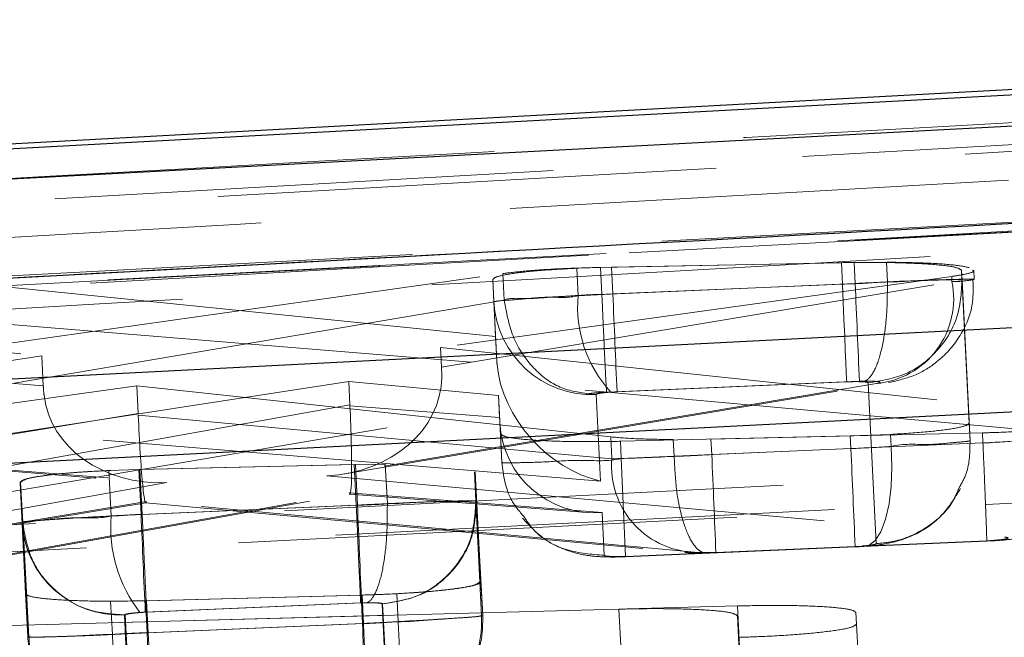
# Model space of a CAD drawing. Header units: millimetres. Extents: x 19 to 411, y 18 to 285.
# Tile 32 of 58: x 210.75 to 213.25, y 270.1 to 271.67. Entities that reach past the tile are written whole.
import ezdxf

# ---------------------------------------------------------------- set-up
doc = ezdxf.new("R2010")
doc.units = ezdxf.units.MM
doc.linetypes.add('HIDDEN', pattern=[1.905, 1.27, -0.635])

msp = doc.modelspace()

# ---------------------------------------------------------------- linework, layer by layer
at = {"color": 7, "linetype": 'Continuous', "lineweight": 25}
msp.add_line((216.525311, 271.66883), (206.488442, 271.121019), dxfattribs=at)
at = {"color": 7, "linetype": 'HIDDEN', "lineweight": 18}
for p, q in [((215.909149, 271.500626), (207.446564, 271.021688)), ((207.447503, 271.003404), (215.910034, 271.483415)), ((207.447503, 271.003404), (215.910034, 271.483415)), ((212.253321, 271.039495), (212.164856, 271.036678)), ((212.168444, 270.966852), (212.164856, 271.036678)), ((212.225378, 271.038929), (212.870628, 271.051446)), ((212.228905, 270.970234), (212.225378, 271.038929)), ((212.838169, 271.050849), (212.253321, 271.039495)), ((212.256819, 270.971456), (212.253321, 271.039495)), ((212.840959, 270.996565), (212.838169, 271.050849)), ((212.870628, 271.051446), (212.952882, 271.052101)), ((212.873381, 270.997906), (212.870628, 271.051446)), ((212.95546, 271.001914), (212.952882, 271.052101)), ((213.145386, 271.006906), (213.144135, 271.031254)), ((213.163253, 270.642826), (213.144135, 271.031254)), ((213.176027, 271.008143), (213.174809, 271.031836)), ((210.66096, 270.837241), (211.97693, 271.023208)), ((213.118941, 271.015802), (211.818293, 270.834693)), ((211.954221, 270.951593), (211.951327, 271.007904)), ((211.951327, 271.007904), (211.958393, 270.863378)), ((211.980391, 270.95578), (211.97693, 271.023208)), ((213.119622, 271.002555), (213.118941, 271.015802)), ((213.145386, 271.006906), (213.165566, 270.597809)), ((213.14539, 271.006846), (213.145386, 271.006906)), ((211.958393, 270.863378), (210.625965, 270.997772)), ((211.820859, 270.78473), (213.119622, 271.002555)), ((212.873381, 270.997906), (212.228905, 270.970234)), ((212.256819, 270.971456), (212.840959, 270.996565)), ((212.95546, 271.001914), (212.955441, 271.001825)), ((211.980391, 270.95578), (210.665777, 270.732859)), ((211.980399, 270.955661), (211.980391, 270.95578)), ((212.228909, 270.970204), (212.228905, 270.970234)), ((209.486965, 270.946571), (210.803729, 270.81404)), ((211.961601, 270.800972), (211.954221, 270.951593)), ((210.630923, 270.901257), (211.962219, 270.792046)), ((211.961601, 270.800972), (211.958393, 270.863378)), ((210.807648, 270.737776), (209.49227, 270.843306)), ((211.818293, 270.834693), (213.44889, 270.663583)), ((211.820859, 270.78473), (211.818293, 270.834693)), ((210.803729, 270.81404), (209.1945, 270.569184)), ((210.807648, 270.737776), (210.803729, 270.81404)), ((213.451385, 270.612428), (211.821407, 270.7598)), ((210.394897, 270.565995), (211.584721, 270.748818)), ((211.045645, 270.737463), (210.669141, 270.685041)), ((212.251533, 270.607674), (211.045645, 270.737463)), ((211.049244, 270.667398), (211.045645, 270.737463)), ((212.927252, 270.743334), (211.529203, 270.50885)), ((211.574756, 270.513588), (212.957915, 270.745569)), ((211.587761, 270.689645), (211.584721, 270.748818)), ((211.584721, 270.748818), (211.965766, 270.712846)), ((212.241068, 270.721489), (212.884292, 270.749116)), ((212.851692, 270.74776), (212.267384, 270.722651)), ((212.884292, 270.749116), (212.897222, 270.749533)), ((212.926581, 270.336205), (212.906405, 270.745242)), ((209.201843, 270.426342), (210.809667, 270.712832)), ((210.430231, 270.418191), (212.194432, 270.717361)), ((211.968612, 270.657459), (211.965766, 270.712846)), ((211.965766, 270.712846), (211.970545, 270.615467)), ((212.214578, 270.715633), (212.225374, 270.495304)), ((212.267384, 270.722651), (212.25182, 270.721787)), ((211.587761, 270.689645), (210.399523, 270.475963)), ((211.968612, 270.657459), (211.587884, 270.687142)), ((210.673243, 270.605215), (211.049244, 270.667398)), ((211.049449, 270.663002), (212.254386, 270.552123)), ((212.225374, 270.495304), (210.438058, 270.641932)), ((211.974293, 270.542481), (211.969301, 270.644092)), ((213.165563, 270.597839), (213.163253, 270.642826)), ((209.675573, 270.60453), (211.076219, 270.49216)), ((209.706284, 270.604932), (211.12195, 270.491356)), ((211.974293, 270.542526), (211.970545, 270.615467)), ((212.254386, 270.552123), (212.251533, 270.607674)), ((212.27609, 270.596588), (212.860834, 270.610177)), ((213.197153, 270.61803), (212.506432, 270.601892)), ((212.860834, 270.610177), (212.963156, 270.614082)), ((212.862495, 270.577872), (212.860834, 270.610177)), ((212.96474, 270.583236), (212.963156, 270.614082)), ((213.198479, 270.592266), (213.197153, 270.61803)), ((212.27834, 270.552763), (212.27609, 270.596588)), ((212.412842, 270.558083), (212.410636, 270.600983)), ((212.508451, 270.562613), (212.506432, 270.601892)), ((212.508451, 270.562613), (213.198431, 270.592236)), ((213.165566, 270.597809), (213.165563, 270.597839)), ((213.198431, 270.592236), (213.198479, 270.592266)), ((212.862495, 270.577872), (212.27834, 270.552763)), ((212.412842, 270.558083), (212.412842, 270.558068)), ((211.050466, 270.524928), (211.598791, 270.537534)), ((211.053349, 270.525002), (211.601675, 270.537594)), ((211.6041, 270.434165), (211.598791, 270.537534)), ((211.601675, 270.537594), (211.677864, 270.538533)), ((211.606979, 270.434284), (211.601675, 270.537594)), ((211.683031, 270.43795), (211.677864, 270.538533)), ((211.974293, 270.542481), (211.974293, 270.542526)), ((212.288983, 270.303959), (212.27834, 270.552763)), ((210.974358, 270.522365), (211.050466, 270.524928)), ((210.980304, 270.406687), (210.974358, 270.522365)), ((211.034335, 270.524391), (211.053349, 270.525002)), ((211.05634, 270.410621), (211.050466, 270.524928)), ((211.05922, 270.410755), (211.053349, 270.525002)), ((211.529203, 270.50885), (213.253368, 270.352954)), ((211.908527, 270.444521), (211.904712, 270.518759)), ((211.904712, 270.518759), (211.918481, 270.239198)), ((211.910099, 270.444715), (211.906284, 270.518923)), ((211.906288, 270.518863), (211.921327, 270.239332)), ((211.910099, 270.4447), (211.906288, 270.518863)), ((211.12195, 270.491356), (209.420901, 270.188251)), ((210.753709, 270.390758), (210.748509, 270.491996)), ((210.762352, 270.209291), (210.748509, 270.491996)), ((210.765209, 270.209321), (210.750088, 270.491981)), ((210.755285, 270.390773), (210.750088, 270.491981)), ((210.201114, 270.216414), (211.585756, 270.465428)), ((210.234676, 270.219156), (211.587757, 270.462492)), ((211.585756, 270.465428), (212.229308, 270.41527)), ((211.587619, 270.462492), (212.192059, 270.415389)), ((211.070094, 270.44327), (210.434522, 270.338172)), ((210.47169, 270.341495), (211.068556, 270.440185)), ((211.05634, 270.410621), (211.6041, 270.434165)), ((211.606979, 270.434284), (211.05922, 270.410755)), ((211.068429, 270.440185), (212.440573, 270.313913)), ((212.474171, 270.314062), (211.070094, 270.44327)), ((211.683035, 270.43792), (211.683031, 270.43795)), ((211.908527, 270.444521), (211.92291, 270.152935)), ((211.90853, 270.444462), (211.908527, 270.444521)), ((211.910099, 270.44464), (211.910099, 270.4447)), ((211.925756, 270.153129), (211.910099, 270.44464)), ((212.229308, 270.41527), (212.23465, 270.306536)), ((210.76801, 270.099172), (210.753709, 270.390758)), ((210.755289, 270.390728), (210.755285, 270.390773)), ((210.755285, 270.390773), (210.770864, 270.099246)), ((212.288983, 270.303959), (212.873422, 270.329082)), ((212.289032, 270.30299), (212.87344, 270.328098)), ((213.207632, 270.343387), (212.518729, 270.313793)), ((212.518804, 270.312825), (213.207874, 270.342418)), ((212.873422, 270.329082), (212.890971, 270.33011)), ((212.502837, 270.313346), (212.474171, 270.314062)), ((212.518729, 270.313793), (212.502837, 270.313346)), ((211.92291, 270.15298), (211.918481, 270.239198)), ((211.925756, 270.153129), (211.921327, 270.239332)), ((210.76801, 270.099217), (210.762352, 270.209291)), ((210.765209, 270.209306), (210.770864, 270.099232)), ((211.616028, 270.205402), (211.067781, 270.191038)), ((211.61858, 270.205447), (211.070333, 270.191112)), ((211.707242, 270.208993), (211.616028, 270.205402)), ((211.619746, 270.132998), (211.616028, 270.205402)), ((211.622298, 270.133102), (211.61858, 270.205447)), ((211.7109, 270.137766), (211.707242, 270.208993)), ((210.419506, 270.120108), (212.573748, 270.177835)), ((210.983347, 270.105222), (210.978992, 270.18995)), ((211.614955, 270.185375), (211.067177, 270.161831)), ((211.071972, 270.109454), (211.067781, 270.191038)), ((211.07452, 270.109573), (211.070333, 270.191112)), ((211.070728, 270.161995), (211.61741, 270.185479)), ((211.61741, 270.185479), (211.631, 270.185912)), ((211.683929, 269.891345), (211.669546, 270.182857)), ((211.671118, 270.183051), (211.686775, 269.891509)), ((212.579075, 270.074168), (212.573748, 270.177835)), ((212.272339, 270.16961), (210.118078, 270.112225)), ((211.014066, 270.154783), (211.028367, 269.863227)), ((211.031221, 269.863272), (211.015645, 270.154783)), ((211.067177, 270.161831), (211.053509, 270.161101)), ((211.92291, 270.152935), (211.92291, 270.15298)), ((212.277908, 270.061234), (212.272339, 270.16961)), ((212.57776, 270.071784), (212.57361, 270.152548)), ((212.592378, 269.771317), (212.57361, 270.152548)), ((212.875016, 270.160907), (212.876525, 270.131552)), ((211.619746, 270.132998), (211.071972, 270.109454)), ((211.07452, 270.109573), (211.622287, 270.133102)), ((212.880518, 270.053783), (212.876525, 270.131552)), ((211.082615, 269.860664), (211.071972, 270.109454)), ((210.76801, 270.099217), (210.76801, 270.099172)), ((210.770864, 270.099246), (210.770864, 270.099232))]:
    msp.add_line(p, q, dxfattribs=at)
at = {"color": 7, "linetype": 'Continuous', "lineweight": 25, "flags": 128}
for points in [[(216.248143, 271.637359), (215.517355, 271.59808), (212.573953, 271.43971), (206.814613, 271.129066)], [(206.415851, 271.036097), (207.140326, 271.074513), (210.08392, 271.230438), (215.856604, 271.535629)], [(214.985872, 270.973274), (214.250004, 270.935514), (211.306531, 270.784491), (205.833789, 270.503709)], [(205.430854, 270.269477), (206.166722, 270.307252), (209.110189, 270.45832), (214.525921, 270.736271)]]:
    msp.add_lwpolyline(points, dxfattribs=at)
at = {"color": 7, "linetype": 'HIDDEN', "lineweight": 18, "flags": 128}
for points in [[(206.674311, 270.799959), (207.410254, 270.839491), (210.354023, 270.997399), (216.108998, 271.305391)], [(206.674311, 270.799959), (207.410254, 270.839491), (210.354023, 270.997399), (216.108998, 271.305391)], [(216.044696, 271.276945), (215.308739, 271.237829), (212.364912, 271.081203), (206.603292, 270.774016)], [(216.044696, 271.276945), (215.308739, 271.237829), (212.364912, 271.081203), (206.603292, 270.774016)], [(212.840959, 270.996565), (212.842938, 270.950535), (212.844849, 270.9061), (212.846629, 270.864749), (212.84822, 270.827913), (212.849561, 270.796859), (212.850608, 270.77263), (212.851327, 270.75609), (212.851692, 270.74776)], [(205.714203, 270.127156), (206.450071, 270.164916), (209.393535, 270.315939), (214.866267, 270.596751)], [(205.714203, 270.127156), (206.450071, 270.164916), (209.393535, 270.315939), (214.866267, 270.596751)], [(212.890971, 270.33011), (212.908361, 270.331913), (212.924551, 270.344281), (212.938849, 270.366663), (212.950647, 270.398119), (212.959435, 270.437294), (212.96484, 270.482534), (212.966636, 270.531872), (212.96474, 270.583236)], [(205.596723, 270.045513), (211.963277, 270.372221), (214.691801, 270.512262)], [(214.72282, 270.520785), (213.986954, 270.483026), (211.043488, 270.331988), (205.627762, 270.054066)], [(214.72282, 270.520785), (213.986954, 270.483026), (211.043488, 270.331988), (205.627762, 270.054066)], [(211.6041, 270.434165), (211.6061, 270.38815), (211.608034, 270.3437), (211.609837, 270.302364), (211.611442, 270.265528), (211.612798, 270.234474), (211.613856, 270.210245), (211.614583, 270.19369), (211.614955, 270.185375)], [(211.646352, 269.885102), (211.661849, 269.886771), (211.676225, 269.89902), (211.688869, 269.921297), (211.699236, 269.952679), (211.706884, 269.991809), (211.711485, 270.037019), (211.712845, 270.086372), (211.7109, 270.137766)], [(211.069912, 269.860321), (211.054251, 269.860634), (211.038802, 269.871512), (211.024221, 269.892493), (211.011127, 269.922683), (211.000077, 269.9608), (210.991543, 270.00522), (210.985884, 270.054051), (210.983347, 270.105222)]]:
    msp.add_lwpolyline(points, dxfattribs=at)
at = {"color": 7, "linetype": 'HIDDEN', "lineweight": 18}
for centre, radius, start, end in [((296.441463, 274.538385), 83.643047, 182.42596523, 182.59655099), ((212.907071, 270.959301), 0.216908, 275.338597, 11.502425), ((212.485707, 270.938075), 0.318566, 174.817387, 222.761225), ((58.062795, 264.299332), 154.338311, 2.38524972, 2.47769796), ((212.203371, 270.964885), 0.249504, 183.053875, 272.574454), ((181.926312, 269.174724), 30.613616, 2.1323497, 2.5984335), ((265.216913, 272.752523), 52.399562, 182.3785336, 182.6508328), ((212.472526, 270.533029), 0.218974, 174.997695, 270.430468), ((139.528894, 267.287883), 72.146727, 2.30176347, 2.49952695), ((211.332113, 270.377853), 0.352989, 175.314499, 217.882631), ((339.040226, 275.860755), 128.099879, 182.43844089, 182.54982369), ((211.002865, 270.404041), 0.249509, 183.051695, 272.573032), ((295.516686, 273.664034), 83.971214, 182.4100301, 182.57994709), ((175.156241, 268.492036), 35.954683, 2.1816784, 2.5785056)]:
    msp.add_arc(centre, radius, start, end, dxfattribs=at)
for centre, major_axis, ratio, start_param, end_param in [((212.873888, 270.993307), (0.301718, 0.015064), 0.01526645, 1.29633959, 1.57172107), ((212.25691, 270.966756), (0.302727, 0.015107), 0.01551056, 1.57032564, 1.86658066), ((211.673173, 270.783583), (-0.018645, 0.249994), 0.58828407, 4.57335211, 4.67312388), ((212.212807, 270.782461), (0.189164, -0.187921), 0.88225106, 3.91246755, 3.94806245), ((212.214686, 270.744108), (-0.199593, 0.206267), 0.75696446, 0.75001211, 2.27682434), ((211.518513, 270.757644), (0.30275, 0.01151), 0.82194884, 4.71644173, 6.24561522), ((210.954624, 270.752716), (-0.006255, 0.250826), 0.58768878, 1.61570349, 1.71582792), ((211.111262, 270.740149), (0.302607, 0.014578), 0.82197805, 3.19292288, 4.70810999), ((211.57507, 270.714221), (-0.012618, 0.251737), 0.04566672, 2.986298, 4.60229779), ((211.430099, 270.68815), (-0.019698, 0.249972), 0.62789117, 4.65889656, 4.66891909), ((211.059406, 270.692069), (-0.009086, 0.251888), 0.0439248, 1.68487354, 3.29685885), ((211.967351, 270.683651), (-0.012927, 0.251765), 0.00033007, 1.67497416, 1.72856571), ((212.21862, 270.664071), (0.181539, 0.176408), 0.97142877, 2.43621876, 3.99862701), ((212.862552, 270.582332), (0.300012, 0.014991), 0.01484999, 4.71145583, 5.05921577), ((212.508946, 270.567452), (0.304115, 0.015167), 0.01584349, 3.71972992, 4.39007746), ((212.507737, 270.566923), (0.298623, 0.014931), 0.01450738, 4.38828836, 4.71405188), ((211.60692, 270.429269), (0.306171, 0.015255), 0.01633156, 1.3187504, 1.56978356), ((211.056777, 270.405728), (0.305133, 0.015211), 0.01608608, 1.57142944, 1.82332118), ((211.6197, 270.137497), (0.300453, 0.01501), 0.01495806, 4.71180124, 5.0200563), ((211.073881, 270.113916), (0.298948, 0.014945), 0.01458764, 4.40398088, 4.71379919)]:
    msp.add_ellipse(centre, major_axis=major_axis, ratio=ratio, start_param=start_param, end_param=end_param, dxfattribs=at)
for points, knots in [([(206.882991, 271.05006), (208.787049, 271.156694), (212.071501, 271.340636), (215.357233, 271.523409), (216.738164, 271.600225)], [0, 0, 0, 0, 0.579718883, 1, 1, 1, 1]), ([(206.882991, 271.05006), (208.787049, 271.156694), (212.071501, 271.340636), (215.357233, 271.523409), (216.738164, 271.600225)], [0, 0, 0, 0, 0.579718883, 1, 1, 1, 1]), ([(208.192058, 270.969966), (208.259989, 270.97387), (208.818377, 271.005961), (211.281964, 271.147604), (213.677671, 271.284474), (215.582913, 271.393323)], [0, 0, 0, 0, 0.02757379, 0.22665569, 1, 1, 1, 1]), ([(215.803945, 271.288076), (213.984871, 271.188943), (210.587138, 271.003778), (207.188327, 270.81805), (205.609169, 270.731756)], [0, 0, 0, 0, 0.53537908, 1, 1, 1, 1]), ([(215.998886, 271.285513), (215.876259, 271.27859), (215.263124, 271.243974), (212.687973, 271.098313), (209.990161, 270.945302), (207.782863, 270.819645), (207.537565, 270.805681)], [0, 0, 0, 0, 0.04347733, 0.21738743, 0.91302794, 1, 1, 1, 1]), ([(215.998886, 271.285513), (215.876259, 271.27859), (215.263124, 271.243974), (212.687973, 271.098313), (209.990161, 270.945302), (207.782863, 270.819645), (207.537565, 270.805681)], [0, 0, 0, 0, 0.04347733, 0.21738743, 0.91302794, 1, 1, 1, 1]), ([(206.591248, 270.772257), (207.683827, 270.830601), (210.830485, 270.998633), (213.97721, 271.165409), (216.031333, 271.274277)], [0, 0, 0, 0, 0.34721893, 1, 1, 1, 1]), ([(207.992371, 270.776534), (208.114994, 270.783568), (208.728104, 270.818737), (211.330864, 270.967847), (213.811036, 271.109127), (215.800714, 271.222466)], [0, 0, 0, 0, 0.0471127, 0.2355617, 1, 1, 1, 1]), ([(212.164856, 271.036678), (212.133423, 271.034968), (212.070559, 271.031546), (212.000031, 271.023763), (211.95793, 271.015563), (211.953365, 271.010269), (211.951327, 271.007904)], [0, 0, 0, 0, 0.26226732, 0.52449922, 0.78758909, 1, 1, 1, 1]), ([(211.97693, 271.023208), (211.993188, 271.025175), (212.031465, 271.029806), (212.117318, 271.03581), (212.188593, 271.037867), (212.225378, 271.038929)], [0, 0, 0, 0, 0.26322736, 0.61976487, 1, 1, 1, 1]), ([(213.144135, 271.031254), (213.140483, 271.034084), (213.13318, 271.039742), (213.079413, 271.046388), (213.000822, 271.050649), (212.915245, 271.051959), (212.859524, 271.051157), (212.838169, 271.050849)], [0, 0, 0, 0, 0.2167618, 0.43352016, 0.65027732, 0.86597259, 1, 1, 1, 1]), ([(212.952882, 271.052101), (212.985087, 271.051636), (213.049497, 271.050706), (213.125146, 271.045789), (213.150608, 271.040869), (213.163346, 271.038407)], [0, 0, 0, 0, 0.33322461, 0.66643493, 1, 1, 1, 1]), ([(213.171981, 271.031701), (213.172886, 271.031134), (213.178236, 271.027778), (213.158544, 271.022107), (213.129929, 271.017551), (213.118941, 271.015802)], [0, 0, 0, 0, 0.11142075, 0.65878104, 1, 1, 1, 1]), ([(212.840959, 270.996565), (212.840979, 270.996565), (212.875003, 270.996564), (212.942792, 271.002221), (213.032485, 271.004968), (213.101407, 271.007362), (213.138145, 271.008074), (213.14539, 271.006846), (213.14539, 271.006846), (213.14539, 271.006846)], [0, 0, 0, 0, 0.00012518, 0.21436602, 0.42443011, 0.63469512, 0.8481565, 0.99997653, 1, 1, 1, 1]), ([(213.14539, 271.006846), (213.143273, 270.97389), (213.139039, 270.907981), (213.084944, 270.822517), (213.004615, 270.760836), (212.939142, 270.75044), (212.906405, 270.745242)], [0, 0, 0, 0, 0.25000273, 0.4999892, 0.74999622, 1, 1, 1, 1]), ([(213.119622, 271.002555), (213.119633, 271.002555), (213.139053, 271.002554), (213.169888, 271.00711), (213.181242, 271.008479), (213.158607, 271.009235), (213.10446, 271.007633), (213.032407, 271.005935), (212.978448, 271.001914), (212.95548, 271.001914), (212.95546, 271.001914)], [0, 0, 0, 0, 0.00010158, 0.17650623, 0.35225074, 0.52630285, 0.70029865, 0.87550017, 0.99989231, 1, 1, 1, 1]), ([(212.958463, 270.745733), (212.981605, 270.751052), (213.024415, 270.76089), (213.088809, 270.800233), (213.141248, 270.858899), (213.175028, 270.933898), (213.173533, 270.985462), (213.172879, 271.008038)], [0, 0, 0, 0, 0.19722672, 0.36484549, 0.59113502, 0.82098289, 1, 1, 1, 1]), ([(212.955441, 271.001825), (212.955242, 270.973681), (212.954845, 270.917393), (212.944461, 270.841997), (212.92812, 270.78419), (212.912129, 270.759014), (212.901557, 270.7513), (212.898412, 270.750018), (212.897222, 270.749533)], [0, 0, 0, 0, 0.22659754, 0.45319753, 0.67981144, 0.90641965, 0.96459635, 1, 1, 1, 1]), ([(211.954221, 270.951593), (211.954221, 270.951593), (211.95422, 270.951593), (211.965877, 270.954367), (212.017345, 270.956779), (212.08943, 270.96568), (212.145188, 270.960648), (212.168425, 270.966847), (212.168444, 270.966852)], [0, 0, 0, 0, 0.00015473, 0.26530644, 0.53603761, 0.80659174, 0.99984497, 1, 1, 1, 1]), ([(212.228909, 270.970204), (212.228889, 270.970204), (212.1983, 270.970205), (212.154587, 270.965971), (212.090247, 270.963151), (212.033879, 270.956853), (211.995754, 270.962488), (211.98041, 270.955666), (211.980399, 270.955661)], [0, 0, 0, 0, 0.00020539, 0.31621792, 0.44992135, 0.71254135, 0.99979064, 1, 1, 1, 1]), ([(211.980399, 270.955661), (211.986031, 270.924431), (211.997295, 270.861972), (212.048311, 270.78405), (212.116552, 270.729233), (212.168472, 270.721319), (212.194432, 270.717361)], [0, 0, 0, 0, 0.24999257, 0.49998024, 0.74999843, 1, 1, 1, 1]), ([(212.228909, 270.970204), (212.230138, 270.942124), (212.232596, 270.885958), (212.236025, 270.811221), (212.238804, 270.754373), (212.240171, 270.731432), (212.240801, 270.72357), (212.240961, 270.722328), (212.241068, 270.721489)], [0, 0, 0, 0, 0.22745434, 0.45494332, 0.68244037, 0.90992922, 0.93920849, 1, 1, 1, 1]), ([(212.906405, 270.745242), (212.906056, 270.745612), (212.905208, 270.746512), (212.898217, 270.747581), (212.885799, 270.748267), (212.869717, 270.748392), (212.857716, 270.747971), (212.851692, 270.74776)], [0, 0, 0, 0, 0.15193842, 0.36948968, 0.58175924, 0.79006642, 1, 1, 1, 1]), ([(212.897222, 270.749533), (212.90103, 270.749565), (212.910745, 270.749647), (212.923765, 270.749244), (212.933806, 270.748238), (212.937909, 270.746836), (212.936218, 270.745105), (212.930233, 270.743923), (212.927252, 270.743334)], [0, 0, 0, 0, 0.11726252, 0.29921142, 0.47746946, 0.65261714, 0.82696138, 1, 1, 1, 1]), ([(212.194432, 270.717361), (212.197716, 270.717843), (212.204139, 270.718785), (212.214933, 270.719822), (212.227086, 270.720772), (212.235326, 270.721195), (212.241068, 270.721489)], [0, 0, 0, 0, 0.27966172, 0.546818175, 0.684165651, 1, 1, 1, 1]), ([(212.25182, 270.721787), (212.24781, 270.721476), (212.238139, 270.720727), (212.225672, 270.719192), (212.216309, 270.717338), (212.215154, 270.7162), (212.214578, 270.715633)], [0, 0, 0, 0, 0.189222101, 0.456366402, 0.728882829, 1, 1, 1, 1]), ([(212.963156, 270.614082), (212.994042, 270.616041), (213.055812, 270.619959), (213.122826, 270.628222), (213.158427, 270.636146), (213.161888, 270.640936), (213.163253, 270.642826)], [0, 0, 0, 0, 0.27344348, 0.54685856, 0.82126902, 1, 1, 1, 1]), ([(213.495966, 270.650634), (213.497055, 270.649827), (213.501888, 270.646244), (213.475121, 270.639117), (213.417789, 270.630593), (213.332859, 270.62347), (213.254752, 270.619583), (213.208883, 270.618346), (213.197153, 270.61803)], [0, 0, 0, 0, 0.06304484, 0.2798923, 0.49570657, 0.71088842, 0.92606704, 1, 1, 1, 1]), ([(211.970545, 270.615467), (211.974168, 270.612615), (211.981414, 270.60691), (212.035136, 270.600347), (212.113721, 270.596275), (212.199205, 270.595245), (212.254835, 270.596216), (212.27609, 270.596588)], [0, 0, 0, 0, 0.21695, 0.43389936, 0.65077629, 0.86657237, 1, 1, 1, 1]), ([(212.410636, 270.600983), (212.378724, 270.601417), (212.315351, 270.602278), (212.272704, 270.605884), (212.251533, 270.607674)], [0, 0, 0, 0, 0.5035511, 1, 1, 1, 1]), ([(213.198479, 270.592266), (213.198499, 270.592266), (213.206557, 270.592266), (213.248646, 270.59563), (213.324438, 270.598537), (213.393635, 270.603133), (213.449061, 270.606827), (213.489644, 270.610049), (213.507296, 270.612452), (213.491882, 270.613502), (213.465262, 270.612502), (213.451527, 270.612502), (213.451516, 270.612502)], [0, 0, 0, 0, 0.00009152, 0.03712005, 0.19380618, 0.35332335, 0.41344712, 0.57059842, 0.72765548, 0.88323088, 0.99990498, 1, 1, 1, 1]), ([(213.214479, 270.343044), (213.223156, 270.343458), (213.249794, 270.344726), (213.28911, 270.349518), (213.343591, 270.363728), (213.402832, 270.39554), (213.457267, 270.44928), (213.497426, 270.525729), (213.499739, 270.583158), (213.500913, 270.612323)], [0, 0, 0, 0, 0.05735178, 0.17606834, 0.30277256, 0.44020584, 0.62037774, 0.80721247, 1, 1, 1, 1]), ([(213.165563, 270.597839), (213.165563, 270.597839), (213.165563, 270.59784), (213.159217, 270.595817), (213.124416, 270.594017), (213.057455, 270.585607), (212.995429, 270.591422), (212.964758, 270.583241), (212.96474, 270.583236)], [0, 0, 0, 0, 0.00016048, 0.18373115, 0.45379153, 0.72512623, 0.99983307, 1, 1, 1, 1]), ([(213.137824, 270.478302), (213.144505, 270.490247), (213.164953, 270.526804), (213.165319, 270.56924), (213.165566, 270.597809)], [0, 0, 0, 0, 0.32675803, 1, 1, 1, 1]), ([(213.198431, 270.592236), (213.199637, 270.564151), (213.20205, 270.507978), (213.205101, 270.433231), (213.207269, 270.376333), (213.208129, 270.347723), (213.208026, 270.341372), (213.20772, 270.342937), (213.207632, 270.343387)], [0, 0, 0, 0, 0.2032133, 0.406435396, 0.609656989, 0.812882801, 0.946274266, 1, 1, 1, 1]), ([(212.502837, 270.313346), (212.499567, 270.312725), (212.491597, 270.31121), (212.474665, 270.317751), (212.452967, 270.343884), (212.431867, 270.399781), (212.416909, 270.473878), (212.414197, 270.530005), (212.412842, 270.558068)], [0, 0, 0, 0, 0.07534295, 0.18359011, 0.38768453, 0.59178049, 0.79589122, 1, 1, 1, 1]), ([(212.27834, 270.552763), (212.27832, 270.552758), (212.245247, 270.544488), (212.175795, 270.55085), (212.086554, 270.543339), (212.017586, 270.542261), (211.981307, 270.541243), (211.974292, 270.542526), (211.974293, 270.542526), (211.974293, 270.542526)], [0, 0, 0, 0, 0.000129, 0.21474214, 0.42567371, 0.63648205, 0.85016932, 0.99987485, 1, 1, 1, 1]), ([(212.031063, 270.404228), (212.018845, 270.418516), (211.985323, 270.457718), (211.978579, 270.509544), (211.974293, 270.542481)], [0, 0, 0, 0, 0.36446106, 1, 1, 1, 1]), ([(210.748509, 270.491996), (210.751728, 270.495021), (210.758168, 270.50107), (210.81055, 270.510049), (210.884566, 270.517598), (210.945633, 270.52084), (210.974358, 270.522365)], [0, 0, 0, 0, 0.25785181, 0.51576532, 0.77222111, 1, 1, 1, 1]), ([(210.750088, 270.491981), (210.753355, 270.495001), (210.75989, 270.501041), (210.812432, 270.51001), (210.888671, 270.517798), (210.953277, 270.521105), (210.985165, 270.522737)], [0, 0, 0, 0, 0.25190904, 0.50385978, 0.75511934, 1, 1, 1, 1]), ([(212.926581, 270.336205), (212.94332, 270.337914), (212.990347, 270.342716), (213.05927, 270.376048), (213.115277, 270.425975), (213.132105, 270.46503), (213.137824, 270.478302)], [0, 0, 0, 0, 0.18727127, 0.52615683, 0.8389702, 1, 1, 1, 1]), ([(212.887704, 270.328769), (212.908197, 270.330331), (212.951325, 270.333617), (213.02327, 270.354218), (213.095279, 270.400918), (213.126063, 270.451485), (213.141173, 270.476305)], [0, 0, 0, 0, 0.21062878, 0.44326455, 0.72672839, 1, 1, 1, 1]), ([(211.6041, 270.434165), (211.60412, 270.434165), (211.638137, 270.434164), (211.705957, 270.439847), (211.795685, 270.442584), (211.864585, 270.44496), (211.901292, 270.445665), (211.908531, 270.444462), (211.90853, 270.444462), (211.90853, 270.444462)], [0, 0, 0, 0, 0.00012518, 0.21432232, 0.42462842, 0.63492566, 0.84816826, 0.99996088, 1, 1, 1, 1]), ([(211.683035, 270.43792), (211.68296, 270.40978), (211.682809, 270.353499), (211.673633, 270.278145), (211.658974, 270.22043), (211.645203, 270.196502), (211.635668, 270.18819), (211.632826, 270.186803), (211.631, 270.185912)], [0, 0, 0, 0, 0.22672087, 0.45344175, 0.68017036, 0.90689067, 0.94019151, 1, 1, 1, 1]), ([(211.669546, 270.182857), (211.702282, 270.188049), (211.767757, 270.198434), (211.84809, 270.26012), (211.902176, 270.345593), (211.906412, 270.411506), (211.90853, 270.444462)], [0, 0, 0, 0, 0.24998897, 0.49999033, 0.75000292, 1, 1, 1, 1]), ([(211.910099, 270.44464), (211.907989, 270.411685), (211.903771, 270.345777), (211.849676, 270.26031), (211.769342, 270.198627), (211.703858, 270.188243), (211.671118, 270.183051)], [0, 0, 0, 0, 0.25001022, 0.499993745, 0.750004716, 1, 1, 1, 1]), ([(211.910099, 270.4447), (211.910099, 270.4447), (211.9101, 270.4447), (211.904987, 270.445553), (211.880437, 270.445315), (211.83327, 270.443888), (211.759385, 270.442034), (211.70582, 270.437949), (211.683051, 270.43795), (211.683031, 270.43795)], [0, 0, 0, 0, 0.00014956, 0.18831017, 0.31271854, 0.56990798, 0.82332863, 0.99984584, 1, 1, 1, 1]), ([(210.753709, 270.390758), (210.753709, 270.390758), (210.753708, 270.390758), (210.765347, 270.393491), (210.81682, 270.396083), (210.892004, 270.404785), (210.952823, 270.399815), (210.980284, 270.406682), (210.980304, 270.406687)], [0, 0, 0, 0, 0.00014973, 0.25688357, 0.51863517, 0.78049203, 0.99984118, 1, 1, 1, 1]), ([(211.059205, 270.410755), (211.05919, 270.410755), (211.051607, 270.410756), (211.010525, 270.40748), (210.936367, 270.404612), (210.84961, 270.398987), (210.787801, 270.394712), (210.758922, 270.391981), (210.756253, 270.39106), (210.755289, 270.390728)], [0, 0, 0, 0, 0.0000939, 0.04778886, 0.25952812, 0.47238912, 0.68823874, 0.8873657, 1, 1, 1, 1]), ([(211.05922, 270.410755), (211.060618, 270.379873), (211.063414, 270.318104), (211.067033, 270.23864), (211.069751, 270.180138), (211.070402, 270.168043), (211.070728, 270.161995)], [0, 0, 0, 0, 0.24998466, 0.49999248, 0.7499918, 1, 1, 1, 1]), ([(212.23465, 270.306536), (212.202323, 270.309088), (212.137671, 270.31419), (212.064467, 270.354326), (212.038753, 270.39274), (212.031063, 270.404228)], [0, 0, 0, 0, 0.41209296, 0.82417347, 1, 1, 1, 1]), ([(211.015645, 270.154783), (210.982936, 270.157082), (210.917516, 270.161679), (210.832798, 270.215088), (210.771435, 270.294065), (210.760671, 270.358508), (210.755289, 270.390728)], [0, 0, 0, 0, 0.24999872, 0.5000078, 0.75001114, 1, 1, 1, 1]), ([(212.027218, 270.40092), (212.043107, 270.383543), (212.072677, 270.351201), (212.129477, 270.320997), (212.182977, 270.306255), (212.230612, 270.302146), (212.264431, 270.301976), (212.285712, 270.302892), (212.289017, 270.303035)], [0, 0, 0, 0, 0.23443568, 0.43629954, 0.64314098, 0.78752436, 0.96700374, 1, 1, 1, 1]), ([(213.253368, 270.352954), (213.255623, 270.352694), (213.260889, 270.352086), (213.263568, 270.350667), (213.26052, 270.348897), (213.25323, 270.347437), (213.24319, 270.34603), (213.230441, 270.344727), (213.216589, 270.343786), (213.208933, 270.343445), (213.207632, 270.343387)], [0, 0, 0, 0, 0.11707307, 0.27333962, 0.42927313, 0.58519274, 0.64523729, 0.80622085, 0.96706959, 1, 1, 1, 1]), ([(212.873287, 270.328098), (212.875468, 270.328193), (212.884253, 270.328575), (212.892881, 270.329179), (212.899368, 270.329633)], [0, 0, 0, 0, 0.24813066, 1, 1, 1, 1]), ([(212.890971, 270.33011), (212.896435, 270.330578), (212.907359, 270.331513), (212.919222, 270.333266), (212.925657, 270.334898), (212.926315, 270.335828), (212.926581, 270.336205)], [0, 0, 0, 0, 0.27004398, 0.5399531, 0.81336917, 1, 1, 1, 1]), ([(212.23465, 270.306536), (212.234985, 270.306166), (212.235803, 270.30526), (212.242751, 270.304203), (212.255203, 270.303489), (212.27122, 270.30338), (212.283114, 270.303767), (212.288983, 270.303959)], [0, 0, 0, 0, 0.15162723, 0.37045186, 0.58438901, 0.79492787, 1, 1, 1, 1]), ([(212.440155, 270.313957), (212.445377, 270.313532), (212.4634, 270.312064), (212.482405, 270.312126), (212.495904, 270.312169)], [0, 0, 0, 0, 0.28971376, 1, 1, 1, 1]), ([(211.921327, 270.239332), (211.91808, 270.236335), (211.911588, 270.230341), (211.85922, 270.22121), (211.781914, 270.213305), (211.696699, 270.207984), (211.64056, 270.206161), (211.61858, 270.205447)], [0, 0, 0, 0, 0.21568989, 0.43140126, 0.6466159, 0.86163872, 1, 1, 1, 1]), ([(211.918481, 270.239198), (211.915194, 270.236189), (211.90862, 270.23017), (211.85592, 270.221053), (211.785642, 270.213724), (211.73049, 270.210396), (211.707242, 270.208993)], [0, 0, 0, 0, 0.26880193, 0.53764907, 0.80510303, 1, 1, 1, 1]), ([(211.067781, 270.191038), (211.033661, 270.190442), (210.965429, 270.189252), (210.87436, 270.191389), (210.805178, 270.196208), (210.768081, 270.202633), (210.76398, 270.2074), (210.762352, 270.209291)], [0, 0, 0, 0, 0.21353364, 0.42702811, 0.64161787, 0.85773581, 1, 1, 1, 1]), ([(211.669546, 270.182857), (211.669197, 270.183219), (211.668351, 270.1841), (211.661362, 270.185209), (211.648955, 270.185861), (211.632903, 270.185991), (211.620939, 270.18558), (211.614955, 270.185375)], [0, 0, 0, 0, 0.15228235, 0.36995723, 0.58242467, 0.79114332, 1, 1, 1, 1]), ([(211.631, 270.185912), (211.634862, 270.18596), (211.644446, 270.186078), (211.65747, 270.185733), (211.665822, 270.184968), (211.670312, 270.18405), (211.670813, 270.183428), (211.671118, 270.183051)], [0, 0, 0, 0, 0.17366768, 0.43091878, 0.68829875, 0.81106982, 1, 1, 1, 1]), ([(212.573748, 270.177835), (212.607601, 270.178474), (212.675305, 270.179751), (212.765563, 270.177858), (212.833781, 270.173306), (212.869726, 270.167235), (212.87353, 270.162685), (212.875016, 270.160907)], [0, 0, 0, 0, 0.21513892, 0.43025613, 0.64584756, 0.86159938, 1, 1, 1, 1]), ([(211.053509, 270.161101), (211.048737, 270.160745), (211.038213, 270.159961), (211.025178, 270.158358), (211.015793, 270.156505), (211.014641, 270.155356), (211.014066, 270.154783)], [0, 0, 0, 0, 0.21468289, 0.47350416, 0.73713854, 1, 1, 1, 1]), ([(211.015645, 270.154783), (211.01581, 270.155068), (211.016269, 270.155862), (211.021376, 270.157353), (211.032501, 270.159134), (211.048352, 270.160704), (211.061911, 270.161598), (211.069437, 270.161937), (211.070728, 270.161995)], [0, 0, 0, 0, 0.11016784, 0.30763596, 0.52269102, 0.73769305, 0.95500293, 1, 1, 1, 1]), ([(211.622298, 270.133117), (211.622318, 270.133117), (211.643236, 270.133116), (211.698179, 270.137801), (211.764324, 270.140611), (211.831872, 270.144924), (211.887281, 270.148728), (211.920202, 270.151403), (211.925757, 270.153129), (211.925756, 270.153129), (211.925756, 270.153129)], [0, 0, 0, 0, 0.00012515, 0.13176411, 0.34657104, 0.43943202, 0.65411711, 0.87046538, 0.99987485, 1, 1, 1, 1]), ([(211.92291, 270.15298), (211.92291, 270.15298), (211.922911, 270.15298), (211.914913, 270.150946), (211.875441, 270.147657), (211.80472, 270.143908), (211.743411, 270.137765), (211.71092, 270.137766), (211.7109, 270.137766)], [0, 0, 0, 0, 0.00016042, 0.20854612, 0.47029266, 0.73347687, 0.99983702, 1, 1, 1, 1]), ([(211.897898, 270.039001), (211.903495, 270.049145), (211.922695, 270.083942), (211.922821, 270.124324), (211.92291, 270.152935)], [0, 0, 0, 0, 0.29149824, 1, 1, 1, 1]), ([(211.925756, 270.153129), (211.925567, 270.124542), (211.925291, 270.082892), (211.905321, 270.047008), (211.899057, 270.035753)], [0, 0, 0, 0, 0.68635273, 1, 1, 1, 1]), ([(212.57361, 270.152548), (212.570129, 270.15531), (212.563167, 270.160833), (212.510718, 270.166971), (212.433837, 270.170607), (212.349382, 270.171283), (212.293981, 270.17008), (212.272339, 270.16961)], [0, 0, 0, 0, 0.21571315, 0.43142222, 0.64705508, 0.8621206, 1, 1, 1, 1]), ([(211.631946, 269.883373), (211.631953, 269.883342), (211.632107, 269.882562), (211.632102, 269.889318), (211.631203, 269.917035), (211.628982, 269.974121), (211.625904, 270.048823), (211.623492, 270.105008), (211.622287, 270.133102)], [0, 0, 0, 0, 0.00574499, 0.14125644, 0.35592824, 0.57061101, 0.78529122, 1, 1, 1, 1]), ([(212.876525, 270.131552), (212.873348, 270.128628), (212.866995, 270.12278), (212.815567, 270.113806), (212.739615, 270.105941), (212.655484, 270.100557), (212.599874, 270.098668), (212.577857, 270.09792)], [0, 0, 0, 0, 0.21510771, 0.43022552, 0.64490017, 0.85940659, 1, 1, 1, 1]), ([(211.071972, 270.109454), (211.071952, 270.109454), (211.037909, 270.109454), (210.970006, 270.103759), (210.880224, 270.101059), (210.811424, 270.098667), (210.775048, 270.097992), (210.76801, 270.099217), (210.76801, 270.099217), (210.76801, 270.099217)], [0, 0, 0, 0, 0.000125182, 0.214490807, 0.425361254, 0.636160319, 0.849645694, 0.999874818, 1, 1, 1, 1]), ([(210.770864, 270.099232), (210.770864, 270.099232), (210.770863, 270.099232), (210.77803, 270.098005), (210.816371, 270.099092), (210.8886, 270.100482), (210.950748, 270.105222), (210.983327, 270.105222), (210.983347, 270.105222)], [0, 0, 0, 0, 0.00011669, 0.19027081, 0.46263695, 0.73270113, 0.99983699, 1, 1, 1, 1]), ([(210.76801, 270.099172), (210.771076, 270.070733), (210.775466, 270.030014), (210.798528, 269.996918), (210.805483, 269.986936)], [0, 0, 0, 0, 0.69842393, 1, 1, 1, 1]), ([(210.799187, 269.999245), (210.797604, 270.001315), (210.776361, 270.02908), (210.773506, 270.065514), (210.770864, 270.099232)], [0, 0, 0, 0, 0.07455738, 1, 1, 1, 1])]:
    msp.add_open_spline(points, degree=3, knots=knots, dxfattribs=at)
at = {"color": 7, "linetype": 'Continuous', "lineweight": 25}
msp.add_open_spline([(215.803945, 271.288076), (213.984871, 271.188943), (210.587138, 271.003778), (207.188327, 270.81805), (205.609169, 270.731756)], degree=3, knots=[0, 0, 0, 0, 0.53537908, 1, 1, 1, 1], dxfattribs=at)

doc.saveas('drawing.dxf')
